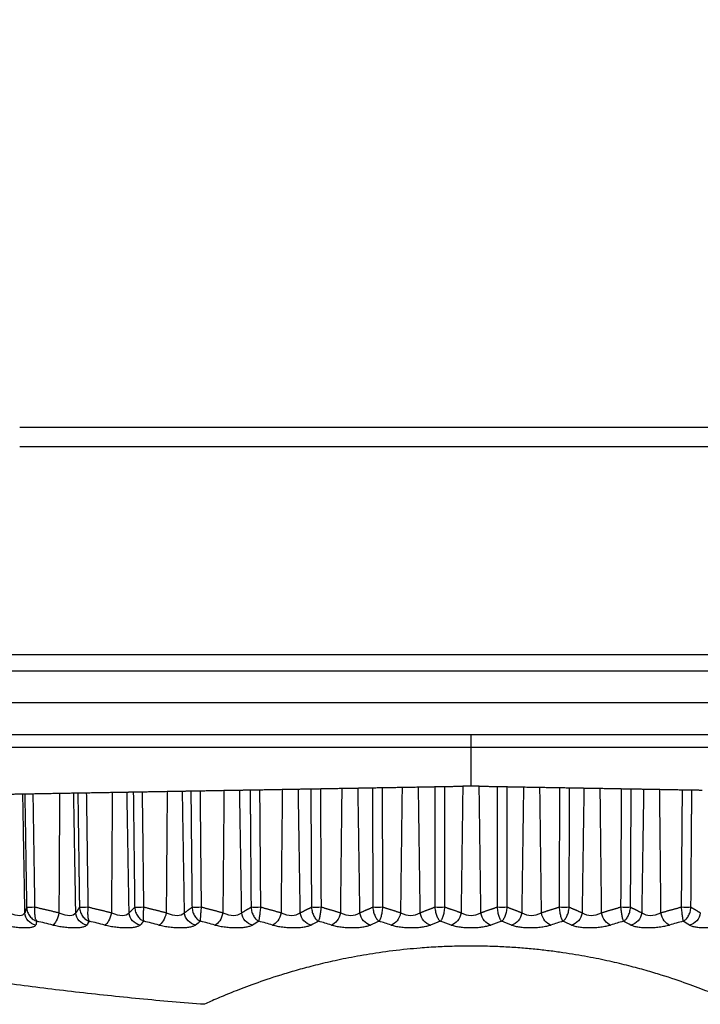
# Model space of a CAD drawing. Header units: millimetres. Extents: x 4 to 205, y 5 to 292.
# Tile 59 of 108: x 89.63 to 94.95, y 172.87 to 180.56. Entities that reach past the tile are written whole.
import ezdxf

# ---------------------------------------------------------------- set-up
doc = ezdxf.new("R2010")
doc.units = ezdxf.units.MM
doc.layers.add('1', color=7, linetype='CONTINUOUS')
doc.styles.add('DEFAULT', font='simplex.shx')
doc.dimstyles.get("Standard").update_dxf_attribs({"dimtxt": 0.18, "dimasz": 0.18, "dimexe": 0.18, "dimexo": 0.0625, "dimgap": 0.09, "dimtad": 0, "dimtih": 1, "dimtoh": 1, "dimdec": 4, "dimzin": 0, "dimdsep": 46, "dimtxsty": 'Standard', "dimcen": 0.09, "dimadec": 0, "dimazin": 0, "dimtfac": 1, "dimtdec": 4, "dimtofl": 0, "dimtmove": 0, "dimatfit": 3, "dimfxl": 1, "dimtolj": 1, "dimtzin": 0, "dimarcsym": 0})

# ---------------------------------------------------------------- blocks, each defined once
blk = doc.blocks.new('DimnDraft3D9')
at = {"layer": '1', "color": 152, "linetype": 'CONTINUOUS'}
for p, q in [((83.606004, 204.977034), (66.039251, 204.977034)), ((102.706004, 174.877034), (66.039251, 174.877034))]:
    blk.add_line(p, q, dxfattribs=at)
at = {"layer": '1', "color": 27, "linetype": 'CONTINUOUS'}
blk.add_line((68.039251, 174.877034), (68.039251, 204.977034), dxfattribs=at)
for points in [[(68.039251, 204.977034), (68.568232, 201.977036), (67.51027, 201.977032), (68.039251, 204.977034)], [(68.039251, 174.877034), (67.51027, 177.877032), (68.568232, 177.877036), (68.039251, 174.877034)]]:
    blk.add_solid(points, dxfattribs=at)
at = {"layer": '1', "color": 87, "linetype": 'CONTINUOUS', "insert": (67.539251, 184.812034), "char_height": 3, "attachment_point": 7, "rotation": 90, "line_spacing_factor": 1.204819, "style": 'DEFAULT'}
blk.add_mtext('\\W01.000;60,2 ', dxfattribs=at)

msp = doc.modelspace()

# ---------------------------------------------------------------- linework, layer by layer
at = {"layer": '1', "color": 27, "linetype": 'CONTINUOUS'}
for p, q in [((89.6304, 177.3789), (112.3719, 177.3789)), ((89.6304, 177.2289), (112.3719, 177.2289)), ((123.481, 175.602), (87.231, 175.602)), ((87.106, 175.477), (123.606, 175.477)), ((105.131, 175.227), (87.106, 175.227)), ((105.131, 174.977), (87.106, 174.977))]:
    msp.add_line(p, q, dxfattribs=at)
for points, degree in [([(93.156, 174.577), (93.156, 174.7104), (93.156, 174.8437), (93.156, 174.977)], 3), ([(91.8073, 174.5535), (91.9045, 174.5552)], 1), ([(91.9045, 174.5552), (91.9055, 174.3876)], 1), ([(91.9821, 174.5565), (92.1466, 174.5594)], 1), ([(91.9872, 173.63), (91.9821, 174.5565)], 1), ([(92.1466, 174.5594), (92.1355, 173.5863)], 1), ([(92.2738, 174.5616), (92.3861, 174.5636)], 1), ([(92.2883, 173.5863), (92.2738, 174.5616)], 1), ([(92.3861, 174.5636), (92.3863, 174.5061)], 1), ([(92.4646, 174.565), (92.6176, 174.5676)], 1), ([(92.4677, 173.63), (92.4646, 174.565)], 1), ([(92.6176, 174.5676), (92.6053, 173.5863)], 1), ([(92.7457, 174.5699), (92.8724, 174.5721)], 1), ([(92.7596, 173.5863), (92.7457, 174.5699)], 1), ([(92.8724, 174.5721), (92.8735, 173.63)], 1), ([(92.9514, 174.5735), (93.0918, 174.5759)], 1), ([(92.9525, 173.63), (92.9514, 174.5735)], 1), ([(93.0918, 174.5759), (93.0786, 173.5863)], 1), ([(93.156, 174.577), (93.1554, 174.577), (93.1543, 174.577), (93.1531, 174.577), (93.152, 174.577), (93.1509, 174.5769), (93.1497, 174.5769), (93.1486, 174.5769), (93.1474, 174.5769), (93.1463, 174.5769), (93.1452, 174.5768), (93.144, 174.5768), (93.1429, 174.5768), (93.1418, 174.5768), (93.1407, 174.5768), (93.1395, 174.5767), (93.1384, 174.5767), (93.1373, 174.5767), (93.1362, 174.5767), (93.1351, 174.5767), (93.134, 174.5766), (93.1329, 174.5766), (93.1318, 174.5766), (93.1307, 174.5766), (93.1296, 174.5766), (93.1285, 174.5766), (93.1275, 174.5765), (93.1264, 174.5765), (93.1253, 174.5765), (93.1243, 174.5765), (93.1232, 174.5765), (93.1222, 174.5764), (93.1211, 174.5764), (93.1201, 174.5764), (93.1191, 174.5764), (93.1181, 174.5764), (93.117, 174.5764), (93.116, 174.5763), (93.115, 174.5763), (93.114, 174.5763), (93.1131, 174.5763), (93.1121, 174.5763), (93.1111, 174.5763), (93.1101, 174.5762), (93.1092, 174.5762), (93.1083, 174.5762), (93.1073, 174.5762), (93.1064, 174.5762), (93.1055, 174.5762), (93.1046, 174.5761), (93.1037, 174.5761), (93.1028, 174.5761), (93.1019, 174.5761), (93.101, 174.5761), (93.1002, 174.5761), (93.0993, 174.576), (93.0985, 174.576), (93.0977, 174.576), (93.0969, 174.576), (93.0961, 174.576), (93.0953, 174.576), (93.0945, 174.576), (93.0937, 174.5759), (93.093, 174.5759), (93.0922, 174.5759), (93.0919, 174.5759)], 2), ([(93.2202, 174.5759), (93.2198, 174.5759), (93.219, 174.5759), (93.2183, 174.5759), (93.2175, 174.576), (93.2167, 174.576), (93.2159, 174.576), (93.2152, 174.576), (93.2143, 174.576), (93.2135, 174.576), (93.2127, 174.576), (93.2118, 174.5761), (93.211, 174.5761), (93.2101, 174.5761), (93.2092, 174.5761), (93.2083, 174.5761), (93.2074, 174.5761), (93.2065, 174.5762), (93.2056, 174.5762), (93.2047, 174.5762), (93.2038, 174.5762), (93.2028, 174.5762), (93.2019, 174.5762), (93.2009, 174.5763), (93.1999, 174.5763), (93.199, 174.5763), (93.198, 174.5763), (93.197, 174.5763), (93.196, 174.5763), (93.195, 174.5764), (93.1939, 174.5764), (93.1929, 174.5764), (93.1919, 174.5764), (93.1909, 174.5764), (93.1898, 174.5764), (93.1888, 174.5765), (93.1877, 174.5765), (93.1867, 174.5765), (93.1856, 174.5765), (93.1845, 174.5765), (93.1835, 174.5766), (93.1824, 174.5766), (93.1813, 174.5766), (93.1802, 174.5766), (93.1791, 174.5766), (93.178, 174.5766), (93.1769, 174.5767), (93.1758, 174.5767), (93.1747, 174.5767), (93.1736, 174.5767), (93.1725, 174.5767), (93.1713, 174.5768), (93.1702, 174.5768), (93.1691, 174.5768), (93.168, 174.5768), (93.1668, 174.5768), (93.1657, 174.5769), (93.1646, 174.5769), (93.1634, 174.5769), (93.1623, 174.5769), (93.1611, 174.5769), (93.16, 174.577), (93.1589, 174.577), (93.1577, 174.577), (93.1566, 174.577), (93.156, 174.577)], 2), ([(93.2202, 174.5759), (93.3606, 174.5735)], 1), ([(93.2334, 173.5863), (93.2202, 174.5759)], 1), ([(93.3606, 174.5735), (93.3595, 173.63)], 1), ([(93.4385, 173.63), (93.4396, 174.5721)], 1), ([(93.4396, 174.5721), (93.5663, 174.5699)], 1), ([(93.5663, 174.5699), (93.5524, 173.5863)], 1), ([(93.7067, 173.5863), (93.6944, 174.5676)], 1), ([(93.6944, 174.5676), (93.8474, 174.565)], 1), ([(93.8474, 174.565), (93.8443, 173.63)], 1), ([(93.9257, 174.5061), (93.9259, 174.5636)], 1), ([(93.9259, 174.5636), (94.0383, 174.5616)], 1), ([(94.0383, 174.5616), (94.0237, 173.5863)], 1), ([(94.1765, 173.5863), (94.1654, 174.5594)], 1), ([(94.1654, 174.5594), (94.33, 174.5565)], 1), ([(94.33, 174.5565), (94.3248, 173.63)], 1), ([(94.4066, 174.3876), (94.4075, 174.5552)], 1), ([(94.4075, 174.5552), (94.5047, 174.5535)], 1), ([(89.6551, 174.5159), (89.6702, 174.5162)], 1), ([(89.6713, 173.5863), (89.6551, 174.5159)], 1), ([(89.6702, 174.5162), (89.6828, 173.7219)], 1), ([(89.736, 174.5173), (89.9419, 174.5209)], 1), ([(89.75, 173.63), (89.736, 174.5173)], 1), ([(89.9419, 174.5209), (89.9367, 173.5863)], 1), ([(90.0525, 174.5229), (90.0846, 174.5234)], 1), ([(90.0687, 173.5863), (90.0525, 174.5229)], 1), ([(90.0846, 174.5234), (90.0937, 173.8738)], 1), ([(90.1536, 174.5246), (90.3536, 174.5281)], 1), ([(90.166, 173.63), (90.1536, 174.5246)], 1), ([(90.3536, 174.5281), (90.3472, 173.5863)], 1), ([(90.469, 174.5301), (90.5179, 174.531)], 1), ([(90.4851, 173.5863), (90.469, 174.5301)], 1), ([(90.5179, 174.531), (90.5241, 174.0134)], 1), ([(90.5897, 174.5322), (90.7826, 174.5356)], 1), ([(90.6005, 173.63), (90.5897, 174.5322)], 1), ([(90.7826, 174.5356), (90.775, 173.5863)], 1), ([(90.9021, 174.5377), (90.9676, 174.5388)], 1), ([(90.918, 173.5863), (90.9021, 174.5377)], 1), ([(90.9676, 174.5388), (90.9715, 174.1439)], 1), ([(91.0417, 174.5401), (91.2263, 174.5434)], 1), ([(91.0507, 173.63), (91.0417, 174.5401)], 1), ([(91.2263, 174.5434), (91.2175, 173.5863)], 1), ([(91.3491, 174.5455), (91.4307, 174.5469)], 1), ([(91.3647, 173.5863), (91.3491, 174.5455)], 1), ([(91.4307, 174.5469), (91.4329, 174.2678)], 1), ([(91.5068, 174.5482), (91.6819, 174.5513)], 1), ([(91.5139, 173.63), (91.5068, 174.5482)], 1), ([(91.6819, 174.5513), (91.6719, 173.5863)], 1), ([(91.8224, 173.5863), (91.8073, 174.5535)], 1), ([(92.3863, 174.5061), (92.3892, 173.63)], 1), ([(93.9228, 173.63), (93.9257, 174.5061)], 1), ([(94.5047, 174.5535), (94.4896, 173.5863)], 1), ([(94.6301, 174.5513), (94.8052, 174.5482)], 1), ([(94.6401, 173.5863), (94.6301, 174.5513)], 1), ([(94.8052, 174.5482), (94.7981, 173.63)], 1), ([(94.8791, 174.2678), (94.8813, 174.5469)], 1), ([(94.8813, 174.5469), (94.9629, 174.5455)], 1), ([(91.9055, 174.3876), (91.9097, 173.63)], 1), ([(94.4023, 173.63), (94.4066, 174.3876)], 1), ([(91.4329, 174.2678), (91.4378, 173.63)], 1), ([(94.8742, 173.63), (94.8791, 174.2678)], 1), ([(90.9715, 174.1439), (90.9765, 173.63)], 1), ([(90.5241, 174.0134), (90.5287, 173.63)], 1), ([(90.0937, 173.8738), (90.0971, 173.63)], 1), ([(89.6828, 173.7219), (89.6843, 173.63)], 1), ([(89.6843, 173.63), (89.6778, 173.6077), (89.6713, 173.5863)], 2), ([(89.7559, 173.4916), (89.7103, 173.4991), (89.6728, 173.5411), (89.6713, 173.5863)], 3), ([(89.75, 173.63), (89.7212, 173.6293), (89.6864, 173.6293), (89.6843, 173.63)], 3), ([(89.9367, 173.5863), (89.8431, 173.6077), (89.75, 173.63)], 2), ([(89.9367, 173.5863), (89.9272, 173.5411), (89.9066, 173.4991), (89.8905, 173.4916)], 3), ([(90.0971, 173.63), (90.0829, 173.6077), (90.0687, 173.5863)], 2), ([(90.1542, 173.4916), (90.1089, 173.4991), (90.0709, 173.5411), (90.0687, 173.5863)], 3), ([(90.166, 173.63), (90.1381, 173.6293), (90.1016, 173.6293), (90.0971, 173.63)], 3), ([(90.3472, 173.5863), (90.2564, 173.6077), (90.166, 173.63)], 2), ([(90.3472, 173.5863), (90.3379, 173.5411), (90.3149, 173.4991), (90.2954, 173.4916)], 3), ([(90.5287, 173.63), (90.507, 173.6077), (90.4851, 173.5863)], 2), ([(90.571, 173.4916), (90.5262, 173.4991), (90.4881, 173.5411), (90.4851, 173.5863)], 3), ([(90.6005, 173.63), (90.5735, 173.6293), (90.5355, 173.6293), (90.5287, 173.63)], 3), ([(90.775, 173.5863), (90.6875, 173.6077), (90.6005, 173.63)], 2), ([(90.775, 173.5863), (90.7659, 173.5411), (90.7406, 173.4991), (90.718, 173.4916)], 3), ([(90.9765, 173.63), (90.9473, 173.6077), (90.918, 173.5863)], 2), ([(91.0038, 173.4916), (90.9598, 173.4991), (90.9217, 173.5411), (90.918, 173.5863)], 3), ([(91.0507, 173.63), (91.0249, 173.6293), (90.9857, 173.6293), (90.9765, 173.63)], 3), ([(91.2175, 173.5863), (91.1339, 173.6077), (91.0507, 173.63)], 2), ([(91.2175, 173.5863), (91.2087, 173.5411), (91.1813, 173.4991), (91.1556, 173.4916)], 3), ([(91.4378, 173.63), (91.4013, 173.6077), (91.3647, 173.5863)], 2), ([(91.4498, 173.4916), (91.4068, 173.4991), (91.3691, 173.5411), (91.3647, 173.5863)], 3), ([(91.5139, 173.63), (91.4895, 173.6293), (91.4492, 173.6293), (91.4378, 173.63)], 3), ([(91.6719, 173.5863), (91.5927, 173.6077), (91.5139, 173.63)], 2), ([(91.6719, 173.5863), (91.6635, 173.5411), (91.6341, 173.4991), (91.6055, 173.4916)], 3), ([(91.9097, 173.63), (91.8662, 173.6077), (91.8224, 173.5863)], 2), ([(91.9063, 173.4916), (91.8647, 173.4991), (91.8275, 173.5411), (91.8224, 173.5863)], 3), ([(91.9872, 173.63), (91.9643, 173.6293), (91.9232, 173.6293), (91.9097, 173.63)], 3), ([(92.1355, 173.5863), (92.0611, 173.6077), (91.9872, 173.63)], 2), ([(92.1355, 173.5863), (92.1276, 173.5411), (92.0963, 173.4991), (92.065, 173.4916)], 3), ([(92.3892, 173.63), (92.3389, 173.6077), (92.2883, 173.5863)], 2), ([(92.3706, 173.4916), (92.3306, 173.4991), (92.2941, 173.5411), (92.2883, 173.5863)], 3), ([(92.4677, 173.63), (92.4464, 173.6293), (92.4049, 173.6293), (92.3892, 173.63)], 3), ([(92.6053, 173.5863), (92.5363, 173.6077), (92.4677, 173.63)], 2), ([(92.6053, 173.5863), (92.5979, 173.5411), (92.565, 173.4991), (92.5313, 173.4916)], 3), ([(92.8735, 173.63), (92.8167, 173.6077), (92.7596, 173.5863)], 2), ([(92.8396, 173.4916), (92.8015, 173.4991), (92.766, 173.5411), (92.7596, 173.5863)], 3), ([(92.9525, 173.63), (92.933, 173.6293), (92.8911, 173.6293), (92.8735, 173.63)], 3), ([(93.0786, 173.5863), (93.0154, 173.6077), (92.9525, 173.63)], 2), ([(93.0786, 173.5863), (93.0717, 173.5411), (93.0374, 173.4991), (93.0013, 173.4916)], 3), ([(93.3595, 173.63), (93.2966, 173.6077), (93.2334, 173.5863)], 2), ([(93.3107, 173.4916), (93.2746, 173.4991), (93.2403, 173.5411), (93.2334, 173.5863)], 3), ([(93.4385, 173.63), (93.4209, 173.6293), (93.3791, 173.6293), (93.3595, 173.63)], 3), ([(93.5524, 173.5863), (93.4953, 173.6077), (93.4385, 173.63)], 2), ([(93.5524, 173.5863), (93.546, 173.5411), (93.5105, 173.4991), (93.4724, 173.4916)], 3), ([(93.8443, 173.63), (93.7757, 173.6077), (93.7067, 173.5863)], 2), ([(93.7807, 173.4916), (93.747, 173.4991), (93.7141, 173.5411), (93.7067, 173.5863)], 3), ([(93.9228, 173.63), (93.9071, 173.6293), (93.8656, 173.6293), (93.8443, 173.63)], 3), ([(94.0237, 173.5863), (93.9731, 173.6077), (93.9228, 173.63)], 2), ([(94.0237, 173.5863), (94.0179, 173.5411), (93.9814, 173.4991), (93.9414, 173.4916)], 3), ([(94.3248, 173.63), (94.2509, 173.6077), (94.1765, 173.5863)], 2), ([(94.247, 173.4916), (94.2157, 173.4991), (94.1845, 173.5411), (94.1765, 173.5863)], 3), ([(94.4023, 173.63), (94.3888, 173.6293), (94.3477, 173.6293), (94.3248, 173.63)], 3), ([(94.4896, 173.5863), (94.4458, 173.6077), (94.4023, 173.63)], 2), ([(94.4896, 173.5863), (94.4845, 173.5411), (94.4473, 173.4991), (94.4057, 173.4916)], 3), ([(94.7981, 173.63), (94.7193, 173.6077), (94.6401, 173.5863)], 2), ([(94.7065, 173.4916), (94.6779, 173.4991), (94.6485, 173.5411), (94.6401, 173.5863)], 3), ([(94.8742, 173.63), (94.8628, 173.6293), (94.8225, 173.6293), (94.7981, 173.63)], 3), ([(94.9473, 173.5863), (94.9429, 173.5411), (94.9052, 173.4991), (94.8622, 173.4916)], 3), ([(94.9473, 173.5863), (94.9107, 173.6077), (94.8742, 173.63)], 2), ([(89.7647, 173.5209), (89.7618, 173.5111), (89.7589, 173.5014), (89.7559, 173.4916)], 3), ([(89.8905, 173.4916), (89.8485, 173.5014), (89.8066, 173.5111), (89.7647, 173.5209)], 3), ([(90.1734, 173.5209), (90.167, 173.5111), (90.1606, 173.5014), (90.1542, 173.4916)], 3), ([(90.2954, 173.4916), (90.2547, 173.5014), (90.214, 173.5111), (90.1734, 173.5209)], 3), ([(90.6004, 173.5209), (90.5906, 173.5111), (90.5808, 173.5014), (90.571, 173.4916)], 3), ([(90.718, 173.4916), (90.6788, 173.5014), (90.6396, 173.5111), (90.6004, 173.5209)], 3), ([(91.0433, 173.5209), (91.0301, 173.5111), (91.0169, 173.5014), (91.0038, 173.4916)], 3), ([(91.1556, 173.4916), (91.1181, 173.5014), (91.0807, 173.5111), (91.0432, 173.5209)], 3), ([(91.4991, 173.5209), (91.4827, 173.5111), (91.4662, 173.5014), (91.4498, 173.4916)], 3), ([(91.6055, 173.4916), (91.57, 173.5014), (91.5346, 173.5111), (91.4991, 173.5209)], 3), ([(91.9652, 173.5209), (91.9455, 173.5111), (91.9259, 173.5014), (91.9063, 173.4916)], 3), ([(92.065, 173.4916), (92.0317, 173.5014), (91.9984, 173.5111), (91.9651, 173.5209)], 3), ([(92.4386, 173.5209), (92.4159, 173.5111), (92.3932, 173.5014), (92.3706, 173.4916)], 3), ([(92.5313, 173.4916), (92.5003, 173.5014), (92.4694, 173.5111), (92.4385, 173.5209)], 3), ([(92.9164, 173.5209), (92.8908, 173.5111), (92.8652, 173.5014), (92.8396, 173.4916)], 3), ([(93.0013, 173.4916), (92.973, 173.5014), (92.9447, 173.5111), (92.9163, 173.5209)], 3), ([(93.3957, 173.5209), (93.3673, 173.5111), (93.339, 173.5014), (93.3107, 173.4916)], 3), ([(93.4724, 173.4916), (93.4468, 173.5014), (93.4212, 173.5111), (93.3956, 173.5209)], 3), ([(93.8735, 173.5209), (93.8426, 173.5111), (93.8117, 173.5014), (93.7807, 173.4916)], 3), ([(93.9414, 173.4916), (93.9188, 173.5014), (93.8961, 173.5111), (93.8735, 173.5209)], 3), ([(94.3469, 173.5209), (94.3136, 173.5111), (94.2803, 173.5014), (94.247, 173.4916)], 3), ([(94.4057, 173.4916), (94.3861, 173.5014), (94.3665, 173.5111), (94.3468, 173.5209)], 3), ([(94.8129, 173.5209), (94.7775, 173.5111), (94.742, 173.5014), (94.7065, 173.4916)], 3), ([(94.8622, 173.4916), (94.8458, 173.5014), (94.8293, 173.5111), (94.8129, 173.5209)], 3)]:
    msp.add_open_spline(points, degree=degree, dxfattribs=at)
at = {"layer": '1', "color": 27, "linetype": 'CONTINUOUS', "extrusion": (-6.3248e-11, 3.6234e-09, -1)}
msp.add_open_spline([(91.9045, 174.5552), (91.9088, 174.5553), (91.9173, 174.5554), (91.9466, 174.5559), (91.9679, 174.5563), (91.9821, 174.5565)], degree=3, knots=[0, 0, 0, 0, 0.253286, 0.506567, 1, 1, 1, 1], dxfattribs=at)
at = {"layer": '1', "color": 27, "linetype": 'CONTINUOUS', "extrusion": (8.04328e-12, -4.60734e-10, -1)}
msp.add_open_spline([(92.1466, 174.5594), (92.1569, 174.5596), (92.1774, 174.56), (92.2153, 174.5606), (92.2508, 174.5612), (92.2661, 174.5615), (92.2738, 174.5616)], degree=3, knots=[0, 0, 0, 0, 0.25, 0.5, 0.75, 1, 1, 1, 1], dxfattribs=at)
at = {"layer": '1', "color": 27, "linetype": 'CONTINUOUS', "extrusion": (-7.05756e-10, 4.04327e-08, 1)}
msp.add_open_spline([(92.3861, 174.5636), (92.3908, 174.5637), (92.4004, 174.5638), (92.4305, 174.5644), (92.451, 174.5647), (92.4646, 174.565)], degree=3, knots=[0, 0, 0, 0, 0.253282, 0.506562, 1, 1, 1, 1], dxfattribs=at)
at = {"layer": '1', "color": 27, "linetype": 'CONTINUOUS', "extrusion": (5.05486e-12, -2.89629e-10, -1)}
msp.add_open_spline([(92.6176, 174.5676), (92.6272, 174.5678), (92.6466, 174.5681), (92.6842, 174.5688), (92.7206, 174.5694), (92.7373, 174.5697), (92.7457, 174.5699)], degree=3, knots=[0, 0, 0, 0, 0.25, 0.5, 0.75, 1, 1, 1, 1], dxfattribs=at)
at = {"layer": '1', "color": 27, "linetype": 'CONTINUOUS', "extrusion": (-6.56414e-10, 3.76059e-08, 1)}
msp.add_open_spline([(92.8724, 174.5721), (92.8776, 174.5722), (92.8881, 174.5724), (92.919, 174.5729), (92.9385, 174.5732), (92.9514, 174.5735)], degree=3, knots=[0, 0, 0, 0, 0.253282, 0.506563, 1, 1, 1, 1], dxfattribs=at)
at = {"layer": '1', "color": 27, "linetype": 'CONTINUOUS', "extrusion": (-6.5674e-10, -3.76246e-08, 1)}
msp.add_open_spline([(93.3606, 174.5735), (93.3735, 174.5732), (93.393, 174.5729), (93.4239, 174.5724), (93.4344, 174.5722), (93.4396, 174.5721)], degree=3, knots=[0, 0, 0, 0, 0.493437, 0.746718, 1, 1, 1, 1], dxfattribs=at)
at = {"layer": '1', "color": 27, "linetype": 'CONTINUOUS', "extrusion": (5.05397e-12, 2.89576e-10, -1)}
msp.add_open_spline([(93.5663, 174.5699), (93.5747, 174.5697), (93.5914, 174.5694), (93.6278, 174.5688), (93.6654, 174.5681), (93.6848, 174.5678), (93.6944, 174.5676)], degree=3, knots=[0, 0, 0, 0, 0.25, 0.5, 0.75, 1, 1, 1, 1], dxfattribs=at)
at = {"layer": '1', "color": 27, "linetype": 'CONTINUOUS'}
for points, knots in [([(93.8474, 174.565), (93.861, 174.5647), (93.8815, 174.5644), (93.9117, 174.5638), (93.9212, 174.5637), (93.9259, 174.5636)], [0, 0, 0, 0, 0.493438, 0.746718, 1, 1, 1, 1]), ([(94.33, 174.5565), (94.3441, 174.5563), (94.3654, 174.5559), (94.3947, 174.5554), (94.4032, 174.5553), (94.4075, 174.5552)], [0, 0, 0, 0, 0.493439, 0.746719, 1, 1, 1, 1]), ([(89.55, 174.5141), (89.5623, 174.5143), (89.5868, 174.5147), (89.6345, 174.5156), (89.6469, 174.5158), (89.6551, 174.5159)], [0, 0, 0, 0, 0.252999, 0.505998, 1, 1, 1, 1]), ([(89.9419, 174.5209), (89.954, 174.5211), (89.9782, 174.5216), (90.0273, 174.5224), (90.0425, 174.5227), (90.0525, 174.5229)], [0, 0, 0, 0, 0.252999, 0.505998, 1, 1, 1, 1]), ([(90.3536, 174.5281), (90.3655, 174.5283), (90.3892, 174.5287), (90.4394, 174.5296), (90.4572, 174.5299), (90.469, 174.5301)], [0, 0, 0, 0, 0.252999, 0.505997, 1, 1, 1, 1]), ([(90.5179, 174.531), (90.5206, 174.531), (90.526, 174.5311), (90.5513, 174.5316), (90.5744, 174.532), (90.5897, 174.5322)], [0, 0, 0, 0, 0.25328, 0.506559, 1, 1, 1, 1]), ([(90.9676, 174.5388), (90.9708, 174.5389), (90.9773, 174.539), (91.004, 174.5395), (91.0267, 174.5399), (91.0417, 174.5401)], [0, 0, 0, 0, 0.25328, 0.50656, 1, 1, 1, 1]), ([(91.4307, 174.5469), (91.4345, 174.547), (91.442, 174.5471), (91.4701, 174.5476), (91.4922, 174.548), (91.5068, 174.5482)], [0, 0, 0, 0, 0.253281, 0.50656, 1, 1, 1, 1]), ([(94.5047, 174.5535), (94.5213, 174.5532), (94.5464, 174.5528), (94.598, 174.5519), (94.6194, 174.5515), (94.6301, 174.5513)], [0, 0, 0, 0, 0.494003, 0.747002, 1, 1, 1, 1]), ([(89.5461, 173.5863), (89.5776, 173.5761), (89.6408, 173.5557), (89.6611, 173.5761), (89.6713, 173.5863)], [0, 0, 0, 0, 0.499956, 1, 1, 1, 1]), ([(89.6843, 173.63), (89.6859, 173.6171), (89.6884, 173.5976), (89.6997, 173.5748), (89.7099, 173.5595), (89.722, 173.5463), (89.7354, 173.5353), (89.7497, 173.5266), (89.7597, 173.5228), (89.7647, 173.5209)], [0, 0, 0, 0, 0.248727, 0.373874, 0.499055, 0.624261, 0.749488, 0.874736, 1, 1, 1, 1]), ([(89.7647, 173.5209), (89.7632, 173.5228), (89.7604, 173.5266), (89.7566, 173.5353), (89.7534, 173.5463), (89.7509, 173.5595), (89.7491, 173.5748), (89.7479, 173.5976), (89.7492, 173.6171), (89.75, 173.63)], [0, 0, 0, 0, 0.125264, 0.250511, 0.375738, 0.500945, 0.626125, 0.751273, 1, 1, 1, 1]), ([(89.9367, 173.5863), (89.9682, 173.5761), (90.0312, 173.5557), (90.0562, 173.5761), (90.0687, 173.5863)], [0, 0, 0, 0, 0.499956, 1, 1, 1, 1]), ([(90.0971, 173.63), (90.0987, 173.6171), (90.1012, 173.5976), (90.112, 173.5748), (90.1217, 173.5595), (90.1332, 173.5463), (90.1458, 173.5353), (90.1592, 173.5266), (90.1687, 173.5228), (90.1734, 173.5209)], [0, 0, 0, 0, 0.248727, 0.373874, 0.499055, 0.624261, 0.749488, 0.874736, 1, 1, 1, 1]), ([(90.1734, 173.5209), (90.1724, 173.5228), (90.1705, 173.5266), (90.1681, 173.5353), (90.1661, 173.5463), (90.1647, 173.5595), (90.1639, 173.5748), (90.1636, 173.5976), (90.1651, 173.6171), (90.166, 173.63)], [0, 0, 0, 0, 0.125264, 0.250511, 0.375738, 0.500945, 0.626125, 0.751273, 1, 1, 1, 1]), ([(90.3472, 173.5863), (90.3784, 173.5761), (90.441, 173.5557), (90.4704, 173.5761), (90.4851, 173.5863)], [0, 0, 0, 0, 0.499954, 1, 1, 1, 1]), ([(90.5287, 173.63), (90.5304, 173.6171), (90.5329, 173.5976), (90.543, 173.5748), (90.5522, 173.5595), (90.5629, 173.5463), (90.5747, 173.5353), (90.5873, 173.5266), (90.5961, 173.5228), (90.6004, 173.5209)], [0, 0, 0, 0, 0.248727, 0.373874, 0.499055, 0.624261, 0.749488, 0.874736, 1, 1, 1, 1]), ([(90.6004, 173.5209), (90.5999, 173.5228), (90.599, 173.5266), (90.5979, 173.5353), (90.5972, 173.5463), (90.5969, 173.5595), (90.5971, 173.5748), (90.5978, 173.5976), (90.5994, 173.6171), (90.6005, 173.63)], [0, 0, 0, 0, 0.125264, 0.250511, 0.375738, 0.500945, 0.626125, 0.751273, 1, 1, 1, 1]), ([(90.775, 173.5863), (90.8058, 173.5761), (90.8674, 173.5557), (90.9011, 173.5761), (90.918, 173.5863)], [0, 0, 0, 0, 0.499957, 1, 1, 1, 1]), ([(90.9765, 173.63), (90.9782, 173.6171), (90.9807, 173.5976), (90.9902, 173.5748), (90.9988, 173.5595), (91.0087, 173.5463), (91.0196, 173.5353), (91.0312, 173.5266), (91.0392, 173.5228), (91.0433, 173.5209)], [0, 0, 0, 0, 0.248727, 0.373874, 0.499055, 0.624261, 0.749488, 0.874736, 1, 1, 1, 1]), ([(91.0432, 173.5209), (91.0432, 173.5228), (91.0432, 173.5266), (91.0436, 173.5353), (91.0441, 173.5463), (91.045, 173.5595), (91.046, 173.5748), (91.0478, 173.5976), (91.0495, 173.6171), (91.0507, 173.63)], [0, 0, 0, 0, 0.125264, 0.250511, 0.375738, 0.500945, 0.626125, 0.751273, 1, 1, 1, 1]), ([(91.2175, 173.5863), (91.2476, 173.5761), (91.308, 173.5557), (91.3458, 173.5761), (91.3647, 173.5863)], [0, 0, 0, 0, 0.499957, 1, 1, 1, 1]), ([(91.4378, 173.63), (91.4394, 173.6171), (91.4419, 173.5976), (91.4507, 173.5748), (91.4586, 173.5595), (91.4677, 173.5463), (91.4776, 173.5353), (91.4882, 173.5266), (91.4955, 173.5228), (91.4991, 173.5209)], [0, 0, 0, 0, 0.248727, 0.373874, 0.499055, 0.624261, 0.749488, 0.874736, 1, 1, 1, 1]), ([(91.4991, 173.5209), (91.4996, 173.5228), (91.5005, 173.5266), (91.5022, 173.5353), (91.5041, 173.5463), (91.506, 173.5595), (91.508, 173.5748), (91.5108, 173.5976), (91.5126, 173.6171), (91.5139, 173.63)], [0, 0, 0, 0, 0.125264, 0.250511, 0.375738, 0.500945, 0.626125, 0.751273, 1, 1, 1, 1]), ([(91.6719, 173.5863), (91.7012, 173.5761), (91.7599, 173.5557), (91.8016, 173.5761), (91.8224, 173.5863)], [0, 0, 0, 0, 0.499957, 1, 1, 1, 1]), ([(91.9097, 173.63), (91.9113, 173.6171), (91.9137, 173.5976), (91.9218, 173.5748), (91.929, 173.5595), (91.9371, 173.5463), (91.946, 173.5353), (91.9554, 173.5266), (91.9619, 173.5228), (91.9652, 173.5209)], [0, 0, 0, 0, 0.248727, 0.373874, 0.499055, 0.624261, 0.749488, 0.874736, 1, 1, 1, 1]), ([(91.9651, 173.5209), (91.9661, 173.5228), (91.968, 173.5266), (91.9711, 173.5353), (91.9742, 173.5463), (91.9772, 173.5595), (91.9802, 173.5748), (91.9839, 173.5976), (91.9859, 173.6171), (91.9872, 173.63)], [0, 0, 0, 0, 0.125264, 0.250511, 0.375738, 0.500945, 0.626125, 0.751273, 1, 1, 1, 1]), ([(92.1355, 173.5863), (92.1638, 173.5761), (92.2204, 173.5557), (92.2657, 173.5761), (92.2883, 173.5863)], [0, 0, 0, 0, 0.499384, 1, 1, 1, 1]), ([(92.3892, 173.63), (92.3908, 173.6171), (92.3932, 173.5976), (92.4005, 173.5748), (92.4068, 173.5595), (92.4141, 173.5463), (92.4219, 173.5353), (92.4301, 173.5266), (92.4357, 173.5228), (92.4386, 173.5209)], [0, 0, 0, 0, 0.248727, 0.373874, 0.499055, 0.624261, 0.749488, 0.874736, 1, 1, 1, 1]), ([(92.4385, 173.5209), (92.44, 173.5228), (92.4429, 173.5266), (92.4473, 173.5353), (92.4516, 173.5463), (92.4557, 173.5595), (92.4596, 173.5748), (92.4642, 173.5976), (92.4663, 173.6171), (92.4677, 173.63)], [0, 0, 0, 0, 0.125264, 0.250511, 0.375738, 0.500945, 0.626125, 0.751273, 1, 1, 1, 1]), ([(92.6053, 173.5863), (92.6325, 173.5761), (92.6868, 173.5557), (92.7354, 173.5761), (92.7596, 173.5863)], [0, 0, 0, 0, 0.499957, 1, 1, 1, 1]), ([(92.8735, 173.63), (92.875, 173.6171), (92.8773, 173.5976), (92.8838, 173.5748), (92.8893, 173.5595), (92.8956, 173.5463), (92.9023, 173.5353), (92.9092, 173.5266), (92.914, 173.5228), (92.9164, 173.5209)], [0, 0, 0, 0, 0.248727, 0.373874, 0.499055, 0.624261, 0.749488, 0.874736, 1, 1, 1, 1]), ([(92.9163, 173.5209), (92.9183, 173.5228), (92.9221, 173.5266), (92.9278, 173.5353), (92.9333, 173.5463), (92.9385, 173.5595), (92.9432, 173.5748), (92.9488, 173.5976), (92.951, 173.6171), (92.9525, 173.63)], [0, 0, 0, 0, 0.125264, 0.250511, 0.375738, 0.500945, 0.626125, 0.751273, 1, 1, 1, 1]), ([(93.0786, 173.5863), (93.1044, 173.5761), (93.156, 173.5557), (93.2076, 173.5761), (93.2334, 173.5863)], [0, 0, 0, 0, 0.499957, 1, 1, 1, 1]), ([(93.3595, 173.63), (93.361, 173.6171), (93.3632, 173.5976), (93.3688, 173.5748), (93.3735, 173.5595), (93.3787, 173.5463), (93.3842, 173.5353), (93.3899, 173.5266), (93.3938, 173.5228), (93.3957, 173.5209)], [0, 0, 0, 0, 0.248727, 0.373874, 0.499055, 0.624261, 0.749488, 0.874736, 1, 1, 1, 1]), ([(93.3956, 173.5209), (93.398, 173.5228), (93.4028, 173.5266), (93.4097, 173.5353), (93.4164, 173.5463), (93.4227, 173.5595), (93.4282, 173.5748), (93.4347, 173.5976), (93.437, 173.6171), (93.4385, 173.63)], [0, 0, 0, 0, 0.125264, 0.250511, 0.375738, 0.500945, 0.626125, 0.751273, 1, 1, 1, 1]), ([(93.5524, 173.5863), (93.5766, 173.5761), (93.6252, 173.5557), (93.6795, 173.5761), (93.7067, 173.5863)], [0, 0, 0, 0, 0.499957, 1, 1, 1, 1]), ([(93.8443, 173.63), (93.8457, 173.6171), (93.8478, 173.5976), (93.8525, 173.5748), (93.8563, 173.5595), (93.8604, 173.5463), (93.8647, 173.5353), (93.8691, 173.5266), (93.872, 173.5228), (93.8735, 173.5209)], [0, 0, 0, 0, 0.248727, 0.373874, 0.499055, 0.624261, 0.749488, 0.874736, 1, 1, 1, 1]), ([(93.8735, 173.5209), (93.8763, 173.5228), (93.8819, 173.5266), (93.8901, 173.5353), (93.8979, 173.5463), (93.9052, 173.5595), (93.9115, 173.5748), (93.9188, 173.5976), (93.9212, 173.6171), (93.9228, 173.63)], [0, 0, 0, 0, 0.125264, 0.250511, 0.375738, 0.500945, 0.626125, 0.751273, 1, 1, 1, 1]), ([(94.0237, 173.5863), (94.0463, 173.5761), (94.0915, 173.5557), (94.1482, 173.5761), (94.1765, 173.5863)], [0, 0, 0, 0, 0.499947, 1, 1, 1, 1]), ([(94.3248, 173.63), (94.3261, 173.6171), (94.3281, 173.5976), (94.3318, 173.5748), (94.3348, 173.5595), (94.3378, 173.5463), (94.3409, 173.5353), (94.344, 173.5266), (94.3459, 173.5228), (94.3469, 173.5209)], [0, 0, 0, 0, 0.248727, 0.373874, 0.499055, 0.624261, 0.749488, 0.874736, 1, 1, 1, 1]), ([(94.3468, 173.5209), (94.3501, 173.5228), (94.3566, 173.5266), (94.366, 173.5353), (94.3749, 173.5463), (94.3831, 173.5595), (94.3902, 173.5748), (94.3983, 173.5976), (94.4007, 173.6171), (94.4023, 173.63)], [0, 0, 0, 0, 0.125264, 0.250511, 0.375738, 0.500945, 0.626125, 0.751273, 1, 1, 1, 1]), ([(94.4896, 173.5863), (94.5104, 173.5761), (94.5521, 173.5557), (94.6108, 173.5761), (94.6401, 173.5863)], [0, 0, 0, 0, 0.499956, 1, 1, 1, 1]), ([(94.7981, 173.63), (94.7994, 173.6171), (94.8012, 173.5976), (94.804, 173.5748), (94.806, 173.5595), (94.8079, 173.5463), (94.8098, 173.5353), (94.8115, 173.5266), (94.8125, 173.5228), (94.8129, 173.5209)], [0, 0, 0, 0, 0.248727, 0.373874, 0.499055, 0.624261, 0.749488, 0.874736, 1, 1, 1, 1]), ([(94.8129, 173.5209), (94.8166, 173.5228), (94.8239, 173.5266), (94.8344, 173.5353), (94.8443, 173.5463), (94.8534, 173.5595), (94.8613, 173.5748), (94.8701, 173.5976), (94.8726, 173.6171), (94.8742, 173.63)], [0, 0, 0, 0, 0.125264, 0.250511, 0.375738, 0.500945, 0.626125, 0.751273, 1, 1, 1, 1]), ([(89.5057, 173.4916), (89.52, 173.4886), (89.5414, 173.4841), (89.5708, 173.4795), (89.5999, 173.4755), (89.6284, 173.4728), (89.6549, 173.4714), (89.6736, 173.471), (89.6909, 173.4714), (89.7117, 173.4728), (89.7287, 173.4755), (89.7415, 173.4795), (89.7487, 173.483), (89.7539, 173.487), (89.7552, 173.4901), (89.7559, 173.4916)], [0, 0, 0, 0, 0.124868, 0.187439, 0.249989, 0.374814, 0.437354, 0.499898, 0.562442, 0.624981, 0.749808, 0.812358, 0.874929, 0.937484, 1, 1, 1, 1]), ([(89.8905, 173.4916), (89.9045, 173.4886), (89.9256, 173.4841), (89.9549, 173.4795), (89.9842, 173.4755), (90.0133, 173.4728), (90.0408, 173.4714), (90.0604, 173.471), (90.0787, 173.4714), (90.1011, 173.4728), (90.12, 173.4755), (90.1348, 173.4795), (90.1437, 173.483), (90.1505, 173.487), (90.153, 173.4901), (90.1542, 173.4916)], [0, 0, 0, 0, 0.124868, 0.187439, 0.249989, 0.374814, 0.437354, 0.499898, 0.562442, 0.624981, 0.749808, 0.812358, 0.874929, 0.937484, 1, 1, 1, 1]), ([(90.2954, 173.4916), (90.3091, 173.4886), (90.3296, 173.4841), (90.3588, 173.4795), (90.3882, 173.4755), (90.4177, 173.4728), (90.4459, 173.4714), (90.4663, 173.471), (90.4856, 173.4714), (90.5094, 173.4728), (90.5301, 173.4755), (90.5468, 173.4795), (90.5572, 173.483), (90.5656, 173.487), (90.5692, 173.4901), (90.571, 173.4916)], [0, 0, 0, 0, 0.124868, 0.187439, 0.249988, 0.374814, 0.437354, 0.499898, 0.562442, 0.624981, 0.749808, 0.812358, 0.874929, 0.937484, 1, 1, 1, 1]), ([(90.718, 173.4916), (90.7312, 173.4886), (90.7511, 173.4841), (90.7799, 173.4795), (90.8091, 173.4755), (90.8389, 173.4728), (90.8677, 173.4714), (90.8888, 173.471), (90.9088, 173.4714), (90.934, 173.4728), (90.9563, 173.4755), (90.9748, 173.4795), (90.9868, 173.483), (90.9967, 173.487), (91.0014, 173.4901), (91.0038, 173.4916)], [0, 0, 0, 0, 0.124868, 0.187439, 0.249989, 0.374814, 0.437354, 0.499898, 0.562442, 0.624981, 0.749808, 0.812358, 0.874929, 0.937484, 1, 1, 1, 1]), ([(91.1556, 173.4916), (91.1683, 173.4886), (91.1875, 173.4841), (91.2157, 173.4795), (91.2446, 173.4755), (91.2744, 173.4728), (91.3037, 173.4714), (91.3252, 173.471), (91.346, 173.4714), (91.3723, 173.4728), (91.3961, 173.4755), (91.4163, 173.4795), (91.4297, 173.483), (91.4412, 173.487), (91.4469, 173.4901), (91.4498, 173.4916)], [0, 0, 0, 0, 0.124868, 0.187439, 0.249989, 0.374814, 0.437354, 0.499898, 0.562442, 0.624981, 0.749808, 0.812358, 0.874929, 0.937484, 1, 1, 1, 1]), ([(91.6055, 173.4916), (91.6177, 173.4886), (91.6359, 173.4841), (91.6634, 173.4795), (91.6918, 173.4755), (91.7215, 173.4728), (91.751, 173.4714), (91.7729, 173.471), (91.7943, 173.4714), (91.8216, 173.4728), (91.8467, 173.4755), (91.8686, 173.4795), (91.8832, 173.483), (91.8962, 173.487), (91.9029, 173.4901), (91.9063, 173.4916)], [0, 0, 0, 0, 0.124868, 0.187439, 0.249989, 0.374814, 0.437354, 0.499898, 0.562442, 0.624981, 0.749808, 0.812358, 0.874929, 0.937484, 1, 1, 1, 1]), ([(92.065, 173.4916), (92.0765, 173.4886), (92.0938, 173.4841), (92.1204, 173.4795), (92.1481, 173.4755), (92.1774, 173.4728), (92.207, 173.4714), (92.2292, 173.471), (92.251, 173.4714), (92.2791, 173.4728), (92.3054, 173.4755), (92.3287, 173.4795), (92.3446, 173.483), (92.3589, 173.487), (92.3667, 173.4901), (92.3706, 173.4916)], [0, 0, 0, 0, 0.124869, 0.187439, 0.249987, 0.374811, 0.43735, 0.499893, 0.562437, 0.624976, 0.749803, 0.812354, 0.874925, 0.937481, 1, 1, 1, 1]), ([(92.5313, 173.4916), (92.542, 173.4886), (92.5581, 173.4841), (92.5837, 173.4795), (92.6105, 173.4755), (92.6394, 173.4728), (92.6689, 173.4714), (92.6912, 173.471), (92.7132, 173.4714), (92.742, 173.4728), (92.7693, 173.4755), (92.794, 173.4795), (92.8111, 173.483), (92.8266, 173.487), (92.8353, 173.4901), (92.8396, 173.4916)], [0, 0, 0, 0, 0.124868, 0.187439, 0.249989, 0.374814, 0.437354, 0.499898, 0.562442, 0.624981, 0.749808, 0.812358, 0.874929, 0.937484, 1, 1, 1, 1]), ([(93.0013, 173.4916), (93.0113, 173.4886), (93.0262, 173.4841), (93.0505, 173.4795), (93.0764, 173.4755), (93.1045, 173.4728), (93.1338, 173.4714), (93.156, 173.471), (93.1782, 173.4714), (93.2075, 173.4728), (93.2356, 173.4755), (93.2615, 173.4795), (93.2796, 173.483), (93.2963, 173.487), (93.3059, 173.4901), (93.3107, 173.4916)], [0, 0, 0, 0, 0.124868, 0.187439, 0.249989, 0.374814, 0.437354, 0.499898, 0.562442, 0.624981, 0.749808, 0.812358, 0.874929, 0.937484, 1, 1, 1, 1]), ([(93.4724, 173.4916), (93.4815, 173.4886), (93.4951, 173.4841), (93.518, 173.4795), (93.5427, 173.4755), (93.57, 173.4728), (93.5988, 173.4714), (93.6208, 173.471), (93.6431, 173.4714), (93.6726, 173.4728), (93.7015, 173.4755), (93.7284, 173.4795), (93.7474, 173.483), (93.7651, 173.487), (93.7755, 173.4901), (93.7807, 173.4916)], [0, 0, 0, 0, 0.124868, 0.187439, 0.249989, 0.374814, 0.437354, 0.499898, 0.562442, 0.624981, 0.749808, 0.812358, 0.874929, 0.937484, 1, 1, 1, 1]), ([(93.9414, 173.4916), (93.9496, 173.4886), (93.9619, 173.4841), (93.9833, 173.4795), (94.0066, 173.4755), (94.0329, 173.4728), (94.061, 173.4714), (94.0828, 173.471), (94.105, 173.4714), (94.1346, 173.4728), (94.1639, 173.4755), (94.1917, 173.4795), (94.2115, 173.483), (94.2302, 173.487), (94.2414, 173.4901), (94.247, 173.4916)], [0, 0, 0, 0, 0.124871, 0.187442, 0.249992, 0.374817, 0.437355, 0.499898, 0.56244, 0.624979, 0.749805, 0.812356, 0.874927, 0.937483, 1, 1, 1, 1]), ([(94.4057, 173.4916), (94.4129, 173.4886), (94.4237, 173.4841), (94.4435, 173.4795), (94.4653, 173.4755), (94.4904, 173.4728), (94.5177, 173.4714), (94.5391, 173.471), (94.561, 173.4714), (94.5905, 173.4728), (94.6202, 173.4755), (94.6486, 173.4795), (94.6691, 173.483), (94.6887, 173.487), (94.7005, 173.4901), (94.7065, 173.4916)], [0, 0, 0, 0, 0.124868, 0.187439, 0.249989, 0.374814, 0.437354, 0.499898, 0.562442, 0.624981, 0.749808, 0.812358, 0.874929, 0.937484, 1, 1, 1, 1]), ([(94.8622, 173.4916), (94.8684, 173.4886), (94.8777, 173.4841), (94.8957, 173.4795), (94.9159, 173.4755), (94.9397, 173.4728), (94.966, 173.4714), (94.9868, 173.471), (95.0083, 173.4714), (95.0376, 173.4728), (95.0674, 173.4755), (95.0963, 173.4795), (95.1174, 173.483), (95.1377, 173.487), (95.1502, 173.4901), (95.1564, 173.4916)], [0, 0, 0, 0, 0.124868, 0.187439, 0.249989, 0.374814, 0.437354, 0.499898, 0.562442, 0.624981, 0.749808, 0.812358, 0.874929, 0.937484, 1, 1, 1, 1]), ([(91.0436, 172.8733), (90.9585, 172.8802), (90.7885, 172.8941), (90.4508, 172.9256), (90.0331, 172.9703), (89.6239, 173.0217), (89.3045, 173.0661), (89.0699, 173.1008), (88.8416, 173.1365), (88.6216, 173.1728), (88.4126, 173.2089), (88.2188, 173.2439), (88.0466, 173.2762), (87.9291, 173.2989), (87.8577, 173.313), (87.8178, 173.3209), (87.7918, 173.3261), (87.7885, 173.3267), (87.7869, 173.327)], [0, 0, 0, 0, 0.06251, 0.125015, 0.25002, 0.375016, 0.437524, 0.500031, 0.562537, 0.625041, 0.68754, 0.750031, 0.812506, 0.874958, 0.906217, 0.937477, 0.968737, 1, 1, 1, 1]), ([(95.2372, 172.8733), (95.222, 172.8802), (95.1916, 172.8941), (95.1196, 172.9256), (95.0131, 172.9702), (94.852, 173.0319), (94.6846, 173.0888), (94.5255, 173.1364), (94.3916, 173.1727), (94.2408, 173.2088), (94.0989, 173.238), (93.9741, 173.26), (93.8744, 173.2755), (93.7685, 173.2898), (93.6563, 173.3024), (93.538, 173.3129), (93.4142, 173.3209), (93.2862, 173.3259), (93.156, 173.3276), (93.0258, 173.3259), (92.8918, 173.3207), (92.7683, 173.3125), (92.6112, 173.2982), (92.4707, 173.2807), (92.338, 173.26), (92.2443, 173.2435), (92.1563, 173.2263), (92.0461, 173.2028), (91.9204, 173.1727), (91.7865, 173.1364), (91.6274, 173.0888), (91.46, 173.0319), (91.2989, 172.9702), (91.1924, 172.9256), (91.1205, 172.8941), (91.09, 172.8802), (91.0748, 172.8733)], [0, 0, 0, 0, 0.031242, 0.062481, 0.124957, 0.187432, 0.249903, 0.281151, 0.312399, 0.343648, 0.3749, 0.390531, 0.406168, 0.421803, 0.437442, 0.453081, 0.468723, 0.484365, 0.500007, 0.515649, 0.531292, 0.549165, 0.562573, 0.593817, 0.609453, 0.625086, 0.640719, 0.656349, 0.6876, 0.718848, 0.750096, 0.812568, 0.875043, 0.937519, 0.968758, 1, 1, 1, 1]), ([(91.0748, 172.8733), (91.074, 172.873), (91.0727, 172.8726), (91.0685, 172.8723), (91.0646, 172.8723), (91.0601, 172.8723), (91.0533, 172.8726), (91.0475, 172.873), (91.0436, 172.8733)], [0, 0, 0, 0, 0.250007, 0.374993, 0.500082, 0.625181, 0.750179, 1, 1, 1, 1])]:
    msp.add_open_spline(points, degree=3, knots=knots, dxfattribs=at)
at = {"layer": '1', "color": 27, "linetype": 'CONTINUOUS', "extrusion": (-2.21114e-11, -1.2667e-09, 1)}
msp.add_open_spline([(94.0383, 174.5616), (94.0563, 174.5613), (94.0835, 174.5608), (94.1348, 174.5599), (94.1552, 174.5596), (94.1654, 174.5594)], degree=3, knots=[0, 0, 0, 0, 0.494004, 0.747002, 1, 1, 1, 1], dxfattribs=at)
at = {"layer": '1', "color": 27, "linetype": 'CONTINUOUS', "extrusion": (-1.59819e-09, 9.15602e-08, 1)}
msp.add_open_spline([(89.6702, 174.5162), (89.6718, 174.5162), (89.6749, 174.5163), (89.6967, 174.5167), (89.7204, 174.5171), (89.736, 174.5173)], degree=3, knots=[0, 0, 0, 0, 0.253279, 0.506557, 1, 1, 1, 1], dxfattribs=at)
at = {"layer": '1', "color": 27, "linetype": 'CONTINUOUS', "extrusion": (-1.73987e-09, 9.9677e-08, 1)}
msp.add_open_spline([(90.0846, 174.5234), (90.0867, 174.5235), (90.091, 174.5235), (90.1146, 174.5239), (90.1381, 174.5244), (90.1536, 174.5246)], degree=3, knots=[0, 0, 0, 0, 0.253279, 0.506558, 1, 1, 1, 1], dxfattribs=at)
at = {"layer": '1', "color": 27, "linetype": 'CONTINUOUS', "extrusion": (-2.02167e-10, 1.15821e-08, 1)}
msp.add_open_spline([(90.7826, 174.5356), (90.7942, 174.5358), (90.8173, 174.5362), (90.8683, 174.5371), (90.8887, 174.5375), (90.9021, 174.5377)], degree=3, knots=[0, 0, 0, 0, 0.252999, 0.505997, 1, 1, 1, 1], dxfattribs=at)
at = {"layer": '1', "color": 27, "linetype": 'CONTINUOUS', "extrusion": (1.54697e-10, -8.86265e-09, 1)}
msp.add_open_spline([(91.2263, 174.5434), (91.2375, 174.5435), (91.2598, 174.5439), (91.3112, 174.5448), (91.334, 174.5452), (91.3491, 174.5455)], degree=3, knots=[0, 0, 0, 0, 0.252998, 0.505997, 1, 1, 1, 1], dxfattribs=at)
at = {"layer": '1', "color": 27, "linetype": 'CONTINUOUS', "extrusion": (-3.30817e-11, 1.89532e-09, -1)}
msp.add_open_spline([(91.6819, 174.5513), (91.6927, 174.5515), (91.7143, 174.5519), (91.7522, 174.5525), (91.7867, 174.5531), (91.8004, 174.5534), (91.8073, 174.5535)], degree=3, knots=[0, 0, 0, 0, 0.25, 0.5, 0.750001, 1, 1, 1, 1], dxfattribs=at)
at = {"layer": '1', "color": 27, "linetype": 'CONTINUOUS', "extrusion": (-1.62025e-09, -9.28239e-08, 1)}
msp.add_open_spline([(94.8052, 174.5482), (94.8198, 174.548), (94.8419, 174.5476), (94.87, 174.5471), (94.8775, 174.547), (94.8813, 174.5469)], degree=3, knots=[0, 0, 0, 0, 0.49344, 0.746719, 1, 1, 1, 1], dxfattribs=at)

# ---------------------------------------------------------------- dimensions: what is measured, and where the dimension line sits
at = {"layer": '1', "color": 27, "linetype": 'CONTINUOUS', "lineweight": -3}
dim = msp.add_linear_dim(base=(68.0393, 204.977), p1=(102.706, 174.877), p2=(83.606, 204.977), angle=90, text='\\C87;60,2', dimstyle='Standard', override={"dimtxt": 3, "dimasz": 3, "dimexe": 2, "dimexo": 2.5, "dimgap": 1.5, "dimtad": 1, "dimtih": 0, "dimtoh": 0, "dimdec": 2, "dimzin": 8, "dimtxsty": 'DEFAULT', "dimsah": 1, "dimclrd": 27, "dimclre": 152, "dimclrt": 87, "dimtm": -0.005, "dimtdec": 2, "dimtofl": 1, "dimtmove": 0}, dxfattribs=at)
dim.commit()
dim.dimension.update_dxf_attribs({"geometry": 'DimnDraft3D9', "text_midpoint": (68.0393, 189.927), "dimtype": 160})

doc.saveas('drawing.dxf')
